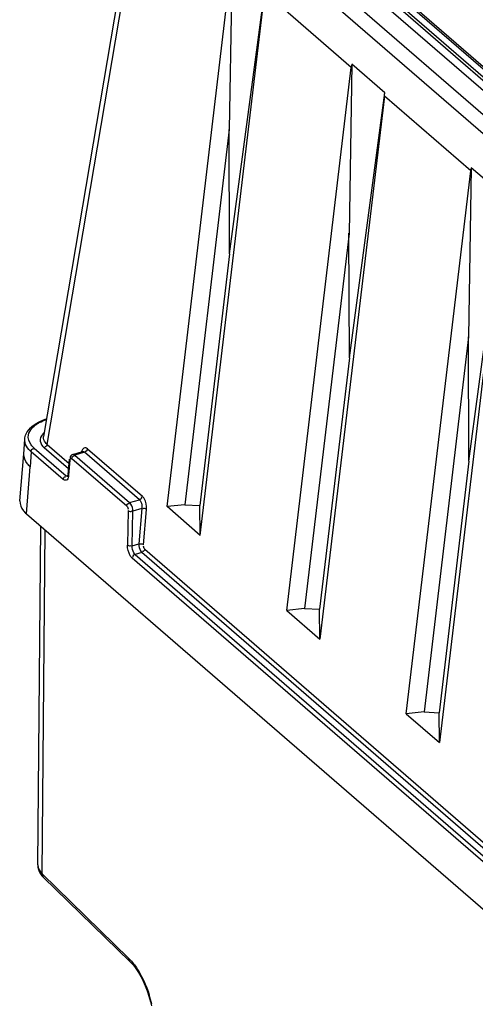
# Model space of a CAD drawing. Header units: inches. Extents: x 0 to 117, y 0 to 83.
# Tile 43 of 66: x 96.92 to 98.23, y 24.21 to 27.05. Entities that reach past the tile are written whole.
import ezdxf

# ---------------------------------------------------------------- set-up
doc = ezdxf.new("R2010")
doc.units = ezdxf.units.IN
doc.header["$LTSCALE"] = 6.431102
doc.header["$MEASUREMENT"] = 0
doc.layers.get('0').update_dxf_attribs({"linetype": 'CONTINUOUS'})

msp = doc.modelspace()

# ---------------------------------------------------------------- linework, layer by layer
at = {"color": 7, "linetype": 'CONTINUOUS'}
for p, q in [((97.3382, 27.5135), (103.5292, 22.152)), ((103.5764, 22.1656), (97.3854, 27.5271)), ((97.2605, 27.4584), (96.9886, 25.8483)), ((96.9988, 25.8255), (97.2705, 27.4341)), ((97.344, 25.6461), (97.5295, 27.2098)), ((97.5311, 27.2187), (97.5231, 26.7318)), ((97.4395, 25.5634), (97.6249, 27.1272)), ((97.5242, 26.3737), (97.626, 27.1365)), ((97.8744, 26.9111), (97.6249, 27.1272)), ((99.2684, 25.9943), (97.9955, 27.0967)), ((99.2729, 26.0005), (98, 27.1029)), ((98.0227, 27.1074), (99.2882, 26.0114)), ((98.0355, 27.1026), (99.2885, 26.0175)), ((97.9897, 27.0739), (99.2555, 25.9777)), ((97.6889, 25.3474), (97.8744, 26.9111)), ((97.8759, 26.92), (97.868, 26.4331)), ((97.9708, 26.8378), (97.8759, 26.92)), ((97.9698, 26.8285), (97.7844, 25.2648)), ((97.8691, 26.075), (97.9708, 26.8378)), ((98.2185, 26.6131), (97.9698, 26.8285)), ((97.5231, 26.7318), (97.3953, 25.6513)), ((97.5242, 26.3737), (97.5228, 26.732)), ((98.033, 25.0494), (98.2185, 26.6131)), ((98.22, 26.622), (98.2121, 26.1351)), ((98.3149, 26.5398), (98.22, 26.622)), ((98.3139, 26.5305), (98.1285, 24.9668)), ((98.2132, 25.777), (98.3149, 26.5398)), ((97.868, 26.4331), (97.7402, 25.3527)), ((97.8691, 26.075), (97.8677, 26.4334)), ((97.5242, 26.3737), (97.4383, 25.6492)), ((98.2121, 26.1351), (98.0843, 25.0547)), ((98.2132, 25.777), (98.2118, 26.1354)), ((97.8691, 26.075), (97.7832, 25.3505)), ((96.9317, 25.7972), (96.9343, 25.8402)), ((96.9523, 25.8044), (96.9501, 25.7607)), ((97.0446, 25.7245), (96.9523, 25.8044)), ((96.9609, 25.8149), (97.0531, 25.735)), ((97.0606, 25.7547), (96.9904, 25.8156)), ((96.9988, 25.8255), (97.062, 25.7708)), ((97.0726, 25.7965), (97.1002, 25.8045)), ((97.1147, 25.8127), (97.2728, 25.6758)), ((96.9204, 25.6628), (96.9317, 25.7981)), ((97.0593, 25.7391), (97.063, 25.783)), ((97.0643, 25.7802), (97.0606, 25.7363)), ((97.0654, 25.786), (97.066, 25.785)), ((97.2277, 25.6472), (97.0696, 25.7842)), ((97.1063, 25.8028), (97.0781, 25.7947)), ((97.0781, 25.7947), (97.2362, 25.6578)), ((97.1045, 25.804), (97.1063, 25.8028)), ((97.2643, 25.6659), (97.1063, 25.8028)), ((98.2132, 25.777), (98.1272, 25.0525)), ((96.9388, 25.6255), (96.9501, 25.7607)), ((97.0465, 25.723), (97.0446, 25.7245)), ((97.0531, 25.735), (97.0599, 25.737)), ((97.0549, 25.7338), (97.0531, 25.735)), ((97.2362, 25.6578), (97.2643, 25.6659)), ((97.2322, 25.6348), (97.2301, 25.5353)), ((97.2712, 25.6404), (97.2456, 25.633)), ((97.2712, 25.6404), (97.2624, 25.5389)), ((97.2757, 25.5365), (97.2846, 25.638)), ((97.3953, 25.6513), (97.344, 25.6461)), ((97.4395, 25.5634), (97.344, 25.6461)), ((97.395, 25.6516), (97.4383, 25.6492)), ((97.4395, 25.5634), (97.4383, 25.6492)), ((96.9388, 25.6255), (103.2376, 20.1705)), ((97.2435, 25.5335), (97.2456, 25.633)), ((96.9716, 24.6143), (96.9805, 25.5893)), ((96.9843, 24.5887), (96.9933, 25.5782)), ((97.2435, 25.5335), (97.2624, 25.5389)), ((97.2797, 25.5239), (102.922, 20.6375)), ((102.9047, 20.5952), (97.2436, 25.4979)), ((97.2712, 25.514), (97.2521, 25.5085)), ((97.2521, 25.5085), (102.9132, 20.6058)), ((102.9205, 20.6215), (97.2712, 25.514)), ((97.7402, 25.3527), (97.6889, 25.3474)), ((97.7399, 25.3529), (97.7832, 25.3505)), ((97.6889, 25.3474), (97.7844, 25.2648)), ((97.7844, 25.2648), (97.7832, 25.3505)), ((98.0843, 25.0547), (98.033, 25.0494)), ((98.033, 25.0494), (98.1285, 24.9668)), ((98.084, 25.0549), (98.1272, 25.0525)), ((98.1285, 24.9668), (98.1272, 25.0525)), ((97.2343, 24.3449), (96.9843, 24.5887)), ((96.9838, 24.5831), (96.9875, 24.5792)), ((97.2375, 24.3353), (96.9875, 24.5791)), ((97.2376, 24.3353), (97.2397, 24.3332)), ((97.2397, 24.3332), (97.2469, 24.3251)), ((97.2469, 24.3251), (97.2542, 24.3156))]:
    msp.add_line(p, q, dxfattribs=at)
for points in [[(97.0593, 25.7391), (97.0592, 25.7384), (97.0589, 25.7361), (97.0584, 25.7343), (97.0582, 25.7336)], [(96.9716, 24.6145), (96.9721, 24.6077), (96.9735, 24.6013), (96.976, 24.595), (96.9794, 24.5889), (96.9838, 24.5831)], [(97.2542, 24.3156), (97.2613, 24.3048), (97.2682, 24.2928), (97.2748, 24.2798), (97.281, 24.2659), (97.2866, 24.2513), (97.2917, 24.2361)], [(97.2917, 24.2361), (97.2961, 24.2204), (97.2991, 24.2084)]]:
    msp.add_lwpolyline(points, dxfattribs=at)
for centre, radius, start, end in [((97.9523, 26.9018), 0.0785, 166.5825, 173.1825), ((98.2964, 26.6038), 0.0785, 166.5825, 173.1825), ((96.9299, 24.1259), 0.3802, 13.222, 17.4114)]:
    msp.add_arc(centre, radius, start, end, dxfattribs=at)
msp.add_ellipse((97.9693, 26.8988), major_axis=(0.0055, 0.0993), ratio=0.062713, start_param=-2.354135, end_param=-2.228091, dxfattribs=at)
for points, knots in [([(96.9343, 25.84), (96.9346, 25.8454), (96.9409, 25.8691), (96.9631, 25.8847), (96.9799, 25.8925)], [0, 0, 0, 0, 0.224176, 1, 1, 1, 1]), ([(96.9609, 25.8149), (96.9578, 25.8176), (96.9479, 25.8274), (96.9427, 25.843), (96.9447, 25.8528)], [0, 0, 0, 0, 0.289523, 1, 1, 1, 1]), ([(96.9905, 25.8597), (96.9885, 25.8579), (96.9818, 25.8514), (96.9779, 25.8415), (96.9787, 25.8349)], [0, 0, 0, 0, 0.289022, 1, 1, 1, 1]), ([(96.9988, 25.8255), (96.997, 25.8271), (96.9909, 25.8329), (96.9876, 25.8421), (96.9886, 25.848)], [0, 0, 0, 0, 0.287787, 1, 1, 1, 1]), ([(97.1147, 25.8127), (97.1121, 25.815), (97.1021, 25.8174), (97.0987, 25.8079), (97.0976, 25.8037)], [0, 0, 0, 0, 0.44254, 1, 1, 1, 1]), ([(97.1003, 25.8045), (97.1009, 25.8047), (97.1024, 25.8048), (97.1038, 25.8044), (97.1045, 25.804)], [0, 0, 0, 0, 0.484601, 1, 1, 1, 1]), ([(96.9501, 25.7607), (96.9471, 25.7634), (96.9374, 25.7732), (96.9311, 25.7874), (96.9317, 25.7972)], [0, 0, 0, 0, 0.290848, 1, 1, 1, 1]), ([(97.0643, 25.7802), (97.0639, 25.7806), (97.0632, 25.7815), (97.0627, 25.7825), (97.0626, 25.7831)], [0, 0, 0, 0, 0.516709, 1, 1, 1, 1]), ([(97.0643, 25.7802), (97.0644, 25.7818), (97.0644, 25.7868), (97.068, 25.7839), (97.0685, 25.7828)], [0, 0, 0, 0, 0.57713, 1, 1, 1, 1]), ([(97.0781, 25.7947), (97.0773, 25.7954), (97.0756, 25.7966), (97.0735, 25.7968), (97.0726, 25.7965)], [0, 0, 0, 0, 0.555361, 1, 1, 1, 1]), ([(97.0606, 25.7363), (97.0602, 25.7318), (97.0593, 25.7221), (97.0492, 25.7214), (97.0465, 25.723)], [0, 0, 0, 0, 0.594825, 1, 1, 1, 1]), ([(97.0588, 25.7332), (97.0582, 25.733), (97.0568, 25.733), (97.0555, 25.7335), (97.0549, 25.7338)], [0, 0, 0, 0, 0.473531, 1, 1, 1, 1]), ([(97.0592, 25.7391), (97.0595, 25.7388), (97.0603, 25.7383), (97.0613, 25.738), (97.0619, 25.7378)], [0, 0, 0, 0, 0.389061, 1, 1, 1, 1]), ([(96.9204, 25.6628), (96.9196, 25.6527), (96.9257, 25.638), (96.9357, 25.6281), (96.9388, 25.6255)], [0, 0, 0, 0, 0.712662, 1, 1, 1, 1]), ([(97.2643, 25.6659), (97.2658, 25.6647), (97.271, 25.6572), (97.2722, 25.6474), (97.2712, 25.6404)], [0, 0, 0, 0, 0.209096, 1, 1, 1, 1]), ([(97.2846, 25.638), (97.2855, 25.6486), (97.283, 25.6629), (97.2749, 25.674), (97.2728, 25.6758)], [0, 0, 0, 0, 0.789611, 1, 1, 1, 1]), ([(97.2456, 25.633), (97.2456, 25.6401), (97.2431, 25.6493), (97.2377, 25.6565), (97.2362, 25.6578)], [0, 0, 0, 0, 0.788876, 1, 1, 1, 1]), ([(97.2436, 25.4979), (97.2414, 25.4998), (97.2332, 25.5107), (97.2299, 25.5247), (97.2301, 25.5353)], [0, 0, 0, 0, 0.21099, 1, 1, 1, 1]), ([(97.2521, 25.5085), (97.2507, 25.5097), (97.2452, 25.517), (97.2432, 25.5264), (97.2435, 25.5335)], [0, 0, 0, 0, 0.210189, 1, 1, 1, 1]), ([(97.2624, 25.5389), (97.2621, 25.5319), (97.2643, 25.5225), (97.2698, 25.5152), (97.2712, 25.514)], [0, 0, 0, 0, 0.789319, 1, 1, 1, 1])]:
    msp.add_open_spline(points, degree=3, knots=knots, dxfattribs=at)
for points in [[(96.9761, 25.888), (96.9827, 25.8917), (96.9897, 25.8947), (96.9968, 25.8972)], [(96.9799, 25.8925), (96.9855, 25.895), (96.9912, 25.8973), (96.9971, 25.8992)], [(96.9447, 25.8528), (96.9462, 25.8598), (96.9501, 25.8663), (96.9549, 25.8716)], [(96.9549, 25.8716), (96.9587, 25.876), (96.9632, 25.8797), (96.9679, 25.883)], [(96.9679, 25.883), (96.9706, 25.8848), (96.9733, 25.8865), (96.9761, 25.888)], [(96.935, 25.831), (96.9343, 25.834), (96.9341, 25.837), (96.9343, 25.84)], [(96.9787, 25.8349), (96.9796, 25.8275), (96.9847, 25.8205), (96.9904, 25.8156)], [(96.9459, 25.8107), (96.9408, 25.8164), (96.9366, 25.8235), (96.935, 25.831)], [(96.9523, 25.8044), (96.9501, 25.8063), (96.9479, 25.8084), (96.9459, 25.8107)], [(96.9523, 25.8044), (96.9525, 25.8079), (96.9561, 25.8139), (96.9592, 25.8123)], [(96.9988, 25.8255), (96.9984, 25.8222), (96.995, 25.8166), (96.992, 25.8181)], [(97.1147, 25.8127), (97.1143, 25.8094), (97.1109, 25.8038), (97.1079, 25.8053)], [(97.0726, 25.7965), (97.0685, 25.7954), (97.0634, 25.7898), (97.0654, 25.786)], [(97.0696, 25.7842), (97.0698, 25.7877), (97.0734, 25.7937), (97.0765, 25.7921)], [(97.0446, 25.7245), (97.0448, 25.7279), (97.0483, 25.7339), (97.0514, 25.7323)], [(97.2643, 25.6659), (97.2676, 25.6668), (97.2726, 25.6712), (97.2706, 25.6739)], [(97.2277, 25.6472), (97.2279, 25.6507), (97.2314, 25.6567), (97.2345, 25.6551)], [(97.2277, 25.6472), (97.2303, 25.645), (97.2329, 25.6404), (97.2309, 25.6377)], [(97.2322, 25.6348), (97.235, 25.6327), (97.2403, 25.631), (97.2426, 25.6336)], [(97.2846, 25.638), (97.2818, 25.6401), (97.2768, 25.642), (97.2743, 25.6396)], [(97.2301, 25.5353), (97.2328, 25.5332), (97.238, 25.5316), (97.2404, 25.5341)], [(97.2624, 25.5389), (97.2658, 25.5395), (97.2736, 25.5402), (97.2725, 25.5369)], [(97.2797, 25.5239), (97.2793, 25.5206), (97.2758, 25.515), (97.2728, 25.5165)], [(97.2797, 25.5239), (97.2772, 25.5261), (97.2749, 25.5308), (97.277, 25.5334)], [(97.2521, 25.5085), (97.2488, 25.5075), (97.2435, 25.5028), (97.2458, 25.5002)], [(96.9716, 24.6143), (96.9715, 24.6048), (96.9773, 24.5953), (96.9843, 24.5887)], [(96.9843, 24.5887), (96.984, 24.5853), (96.9851, 24.5815), (96.9875, 24.5791)], [(97.2376, 24.3353), (97.2351, 24.3377), (97.234, 24.3415), (97.2343, 24.3449)], [(97.2343, 24.3449), (97.2391, 24.3401), (97.2436, 24.335), (97.2478, 24.3296)], [(97.2478, 24.3296), (97.255, 24.3205), (97.2613, 24.3107), (97.2669, 24.3005)], [(97.2669, 24.3005), (97.2776, 24.2813), (97.2861, 24.2607), (97.2927, 24.2397)]]:
    msp.add_open_spline(points, degree=3, dxfattribs=at)

doc.saveas('drawing.dxf')
